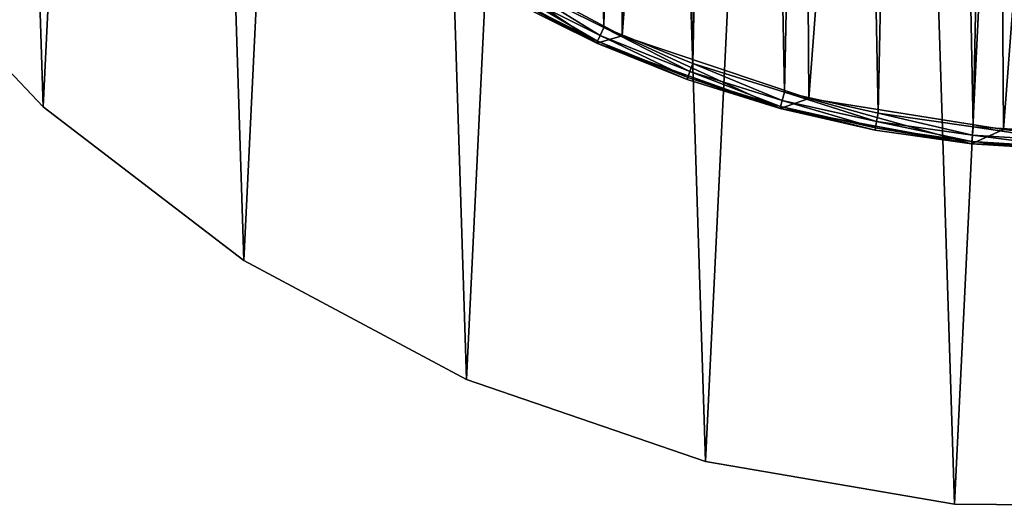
# Model space of a CAD drawing. Extents: x 35 to 217, y -91 to 91.
# Tile 2 of 43: x 63 to 121, y -91 to -63. Entities that reach past the tile are written whole.
import ezdxf

# ---------------------------------------------------------------- set-up
doc = ezdxf.new("R2010")
doc.units = 0
doc.header["$LTSCALE"] = 25.4
doc.layers.get('0').update_dxf_attribs({"color": 13, "linetype": 'CONTINUOUS'})

# ---------------------------------------------------------------- blocks, each defined once
blk = doc.blocks.new('CANOPY-A-MINI-10017-10018_')
at = {"color": 250}
mesh = blk.add_polyface(dxfattribs=at)
corners = [(36.159, -17.561, 1), (35.219, 11.779, 1), (34.504, -2.929, 1), (38.283, 26.182, 1), (40.139, -31.739, 1), (43.619, 39.907, 1), (46.341, -45.094, 1), (51.086, 52.598, 1), (54.606, -57.281, 1), (60.493, 63.927, 1), (64.718, -67.985, 1), (71.596, 73.6, 1), (76.417, -76.928, 1), (84.106, 81.368, 1), (89.399, -83.879, 1), (97.7, 87.027, 1), (103.327, -88.657, 1), (112.026, 90.433, 1), (117.842, -91.139, 1), (126.713, 91.497, 1), (132.567, -91.261, 1), (141.381, 90.191, 1), (147.121, -89.019, 1), (155.648, 86.549, 1), (161.126, -84.471, 1), (169.147, 80.665, 1), (174.221, -77.736, 1), (181.528, 72.693, 1), (186.066, -68.987, 1), (192.469, 62.837, 1), (196.354, -58.452, 1), (201.687, 51.354, 1), (204.818, -46.403, 1), (205.574, 45.094, 1), (211.241, -33.152, 1), (208.944, 38.541, 1), (214.052, 24.73, 1), (215.454, -19.042, 1), (216.878, 10.279, 1), (217.35, -4.439, 1)]
mesh.append_faces([[corners[k] for k in face] for face in [(0, 1, 2), (38, 37, 39)]], dxfattribs={"vtx0": -1, "color": 250})
mesh.append_faces([[corners[k] for k in face] for face in [(1, 0, 3), (3, 4, 5), (5, 6, 7), (7, 8, 9), (9, 10, 11), (11, 12, 13), (13, 14, 15), (15, 16, 17), (17, 18, 19), (19, 20, 21), (21, 22, 23), (23, 24, 25), (25, 26, 27), (27, 28, 29), (29, 30, 31), (31, 32, 33), (33, 34, 35), (35, 34, 36), (36, 37, 38)]], dxfattribs={"vtx0": -1, "vtx1": -1, "color": 250})
mesh.append_faces([[corners[k] for k in face] for face in [(3, 0, 4), (5, 4, 6), (7, 6, 8), (9, 8, 10), (11, 10, 12), (13, 12, 14), (15, 14, 16), (17, 16, 18), (19, 18, 20), (21, 20, 22), (23, 22, 24), (25, 24, 26), (27, 26, 28), (29, 28, 30), (31, 30, 32), (33, 32, 34), (36, 34, 37)]], dxfattribs={"vtx0": -1, "vtx2": -1, "color": 250})
mesh = blk.add_polyface(dxfattribs=at)
corners = [(35.219, 11.779), (36.159, -17.561), (34.504, -2.929), (38.283, 26.182), (40.139, -31.739), (43.619, 39.907), (46.341, -45.094), (51.086, 52.598), (54.606, -57.281), (60.493, 63.927), (64.718, -67.985), (71.596, 73.6), (76.417, -76.928), (84.106, 81.368), (89.399, -83.879), (97.7, 87.027), (103.327, -88.657), (112.026, 90.433), (117.842, -91.139), (126.713, 91.497), (132.567, -91.261), (141.381, 90.191), (147.121, -89.019), (155.648, 86.549), (161.126, -84.471), (169.147, 80.665), (174.221, -77.736), (181.528, 72.693), (186.066, -68.987), (192.469, 62.837), (196.354, -58.452), (201.687, 51.354), (204.818, -46.403), (205.574, 45.094), (211.241, -33.152), (208.944, 38.541), (214.052, 24.73), (215.454, -19.042), (216.878, 10.279), (217.35, -4.439)]
mesh.append_faces([[corners[k] for k in face] for face in [(0, 1, 2), (37, 38, 39)]], dxfattribs={"vtx0": -1, "color": 250})
mesh.append_faces([[corners[k] for k in face] for face in [(1, 3, 4), (4, 5, 6), (6, 7, 8), (8, 9, 10), (10, 11, 12), (12, 13, 14), (14, 15, 16), (16, 17, 18), (18, 19, 20), (20, 21, 22), (22, 23, 24), (24, 25, 26), (26, 27, 28), (28, 29, 30), (30, 31, 32), (32, 33, 34), (34, 36, 37)]], dxfattribs={"vtx0": -1, "vtx1": -1, "color": 250})
mesh.append_faces([[corners[k] for k in face] for face in [(1, 0, 3), (4, 3, 5), (6, 5, 7), (8, 7, 9), (10, 9, 11), (12, 11, 13), (14, 13, 15), (16, 15, 17), (18, 17, 19), (20, 19, 21), (22, 21, 23), (24, 23, 25), (26, 25, 27), (28, 27, 29), (30, 29, 31), (32, 31, 33), (34, 33, 35), (34, 35, 36), (37, 36, 38)]], dxfattribs={"vtx0": -1, "vtx2": -1, "color": 250})
at = {"color": 18}
mesh = blk.add_polyface(dxfattribs=at)
corners = [(56.605, -12.669, 11.7), (56.163, 9.945, 11.7), (55.471, -1.38, 11.7), (56.459, -0.476, 11.7), (57.486, -11.909, 11.7), (59.536, -23.63, 11.7), (60.38, -23.017, 11.7), (64.186, -33.979, 11.7), (65.062, -33.497, 11.7), (70.437, -43.447, 11.7), (71.406, -43.063, 11.7), (78.125, -51.791, 11.7), (79.238, -51.454, 11.7), (87.052, -58.793, 11.7), (88.344, -58.442, 11.7), (96.987, -64.273, 11.7), (98.477, -63.836, 11.7), (107.672, -68.087, 11.7), (109.359, -67.489, 11.7), (118.831, -70.139, 11.7), (120.693, -69.3, 11.7), (130.175, -70.374, 11.7), (132.172, -69.222, 11.7), (141.409, -68.786, 11.7), (143.48, -67.255, 11.7), (152.243, -65.417, 11.7), (154.311, -63.453, 11.7), (162.396, -60.353, 11.7), (164.368, -57.921, 11.7), (171.605, -53.726, 11.7), (173.378, -50.809, 11.7), (179.633, -45.708, 11.7), (181.094, -42.311, 11.7), (186.27, -36.506, 11.7), (187.306, -32.659, 11.7), (191.345, -26.359, 11.7), (191.845, -22.115, 11.7), (194.726, -15.529, 11.7), (194.587, -10.969, 11.7), (195.456, 0.476, 11.7), (196.327, -4.296, 11.7), (196.104, 7.047, 11.7), (57.329, 10.969, 11.7), (58.662, 21.012, 11.7), (60.07, 22.115, 11.7), (62.904, 31.535, 11.7), (64.609, 32.659, 11.7), (68.779, 41.241, 11.7), (70.821, 42.311, 11.7), (76.135, 49.879, 11.7), (78.537, 50.809, 11.7), (84.781, 57.225, 11.7), (87.547, 57.921, 11.7), (94.494, 63.09, 11.7), (97.604, 63.453, 11.7), (105.022, 67.32, 11.7), (108.435, 67.255, 11.7), (116.092, 69.806, 11.7), (119.744, 69.222, 11.7), (127.417, 70.485, 11.7), (131.222, 69.3, 11.7), (138.705, 69.338, 11.7), (142.557, 67.489, 11.7), (149.662, 66.395, 11.7), (153.438, 63.836, 11.7), (160.006, 61.733, 11.7), (163.571, 58.442, 11.7), (169.468, 55.472, 11.7), (172.677, 51.454, 11.7), (177.802, 47.774, 11.7), (180.509, 43.063, 11.7), (184.795, 38.839, 11.7), (186.853, 33.497, 11.7), (187.729, 33.979, 11.7), (191.536, 23.017, 11.7), (190.263, 28.898, 11.7), (194.066, 18.208, 11.7), (194.43, 11.909, 11.7)]
mesh.append_faces([[corners[k] for k in face] for face in [(0, 1, 2)]], dxfattribs={"vtx0": -1, "color": 18})
mesh.append_faces([[corners[k] for k in face] for face in [(3, 0, 4), (4, 5, 6), (6, 7, 8), (8, 9, 10), (10, 11, 12), (12, 13, 14), (14, 15, 16), (16, 17, 18), (18, 19, 20), (20, 21, 22), (22, 23, 24), (24, 25, 26), (26, 27, 28), (28, 29, 30), (30, 31, 32), (32, 33, 34), (34, 35, 36), (36, 37, 38), (38, 37, 39), (1, 42, 43), (42, 1, 3), (43, 44, 45), (45, 46, 47), (47, 48, 49), (49, 50, 51), (51, 52, 53), (53, 54, 55), (55, 56, 57), (57, 58, 59), (59, 60, 61), (61, 62, 63), (63, 64, 65), (65, 66, 67), (67, 68, 69), (69, 70, 71), (71, 72, 73), (73, 74, 75), (75, 74, 76), (76, 77, 41)]], dxfattribs={"vtx0": -1, "vtx1": -1, "color": 18})
mesh.append_faces([[corners[k] for k in face] for face in [(1, 0, 3)]], dxfattribs={"vtx0": -1, "vtx1": -1, "vtx2": -1, "color": 18})
mesh.append_faces([[corners[k] for k in face] for face in [(4, 0, 5), (6, 5, 7), (8, 7, 9), (10, 9, 11), (12, 11, 13), (14, 13, 15), (16, 15, 17), (18, 17, 19), (20, 19, 21), (22, 21, 23), (24, 23, 25), (26, 25, 27), (28, 27, 29), (30, 29, 31), (32, 31, 33), (34, 33, 35), (36, 35, 37), (39, 37, 40), (39, 40, 41), (43, 42, 44), (45, 44, 46), (47, 46, 48), (49, 48, 50), (51, 50, 52), (53, 52, 54), (55, 54, 56), (57, 56, 58), (59, 58, 60), (61, 60, 62), (63, 62, 64), (65, 64, 66), (67, 66, 68), (69, 68, 70), (71, 70, 72), (73, 72, 74), (76, 74, 77), (41, 77, 39)]], dxfattribs={"vtx0": -1, "vtx2": -1, "color": 18})
mesh = blk.add_polyface(dxfattribs=at)
corners = [(56.587, 4.235, 1), (56.806, -6.947, 1), (56.471, -1.36, 1), (57.153, 9.804, 1), (57.589, -12.489, 1), (58.165, 15.308, 1), (58.816, -17.95, 1), (59.616, 20.714, 1), (60.478, -23.295, 1), (61.498, 25.985, 1), (62.564, -28.488, 1), (63.798, 31.088, 1), (65.062, -33.497, 1), (66.501, 35.989, 1), (67.955, -38.288, 1), (69.59, 40.656, 1), (71.224, -42.831, 1), (73.044, 45.06, 1), (74.848, -47.096, 1), (76.841, 49.172, 1), (78.804, -51.056, 1), (80.957, 52.964, 1), (83.065, -54.685, 1), (85.365, 56.414, 1), (87.604, -57.959, 1), (90.036, 59.497, 1), (92.392, -60.857, 1), (94.94, 62.195, 1), (97.398, -63.361, 1), (100.045, 64.489, 1), (102.589, -65.454, 1), (105.319, 66.365, 1), (107.932, -67.122, 1), (110.726, 67.81, 1), (113.391, -68.355, 1), (116.231, 68.816, 1), (118.932, -69.144, 1), (121.8, 69.376, 1), (124.519, -69.485, 1), (127.396, 69.485, 1), (130.115, -69.376, 1), (132.983, 69.144, 1), (135.684, -68.816, 1), (138.524, 68.355, 1), (141.19, -67.81, 1), (143.983, 67.122, 1), (146.597, -66.365, 1), (149.326, 65.454, 1), (151.87, -64.489, 1), (154.517, 63.361, 1), (156.975, -62.195, 1), (159.523, 60.857, 1), (161.879, -59.497, 1), (164.311, 57.959, 1), (166.55, -56.414, 1), (168.85, 54.685, 1), (170.958, -52.964, 1), (173.112, 51.056, 1), (175.074, -49.172, 1), (177.067, 47.096, 1), (178.871, -45.06, 1), (180.691, 42.831, 1), (182.325, -40.656, 1), (183.96, 38.288, 1), (185.414, -35.989, 1), (186.853, 33.497, 1), (188.117, -31.088, 1), (189.351, 28.488, 1), (190.417, -25.985, 1), (191.437, 23.295, 1), (192.299, -20.714, 1), (193.1, 17.95, 1), (193.751, -15.308, 1), (194.326, 12.489, 1), (194.763, -9.804, 1), (195.109, 6.947, 1), (195.328, -4.235, 1), (195.444, 1.36, 1)]
mesh.append_faces([[corners[k] for k in face] for face in [(0, 1, 2), (76, 75, 77)]], dxfattribs={"vtx0": -1, "color": 18})
mesh.append_faces([[corners[k] for k in face] for face in [(1, 3, 4), (4, 5, 6), (6, 7, 8), (8, 9, 10), (10, 11, 12), (12, 13, 14), (14, 15, 16), (16, 17, 18), (18, 19, 20), (20, 21, 22), (22, 23, 24), (24, 25, 26), (26, 27, 28), (28, 29, 30), (30, 31, 32), (32, 33, 34), (34, 35, 36), (36, 37, 38), (38, 39, 40), (40, 41, 42), (42, 43, 44), (44, 45, 46), (46, 47, 48), (48, 49, 50), (50, 51, 52), (52, 53, 54), (54, 55, 56), (56, 57, 58), (58, 59, 60), (60, 61, 62), (62, 63, 64), (64, 65, 66), (66, 67, 68), (68, 69, 70), (70, 71, 72), (72, 73, 74), (74, 75, 76)]], dxfattribs={"vtx0": -1, "vtx1": -1, "color": 18})
mesh.append_faces([[corners[k] for k in face] for face in [(1, 0, 3), (4, 3, 5), (6, 5, 7), (8, 7, 9), (10, 9, 11), (12, 11, 13), (14, 13, 15), (16, 15, 17), (18, 17, 19), (20, 19, 21), (22, 21, 23), (24, 23, 25), (26, 25, 27), (28, 27, 29), (30, 29, 31), (32, 31, 33), (34, 33, 35), (36, 35, 37), (38, 37, 39), (40, 39, 41), (42, 41, 43), (44, 43, 45), (46, 45, 47), (48, 47, 49), (50, 49, 51), (52, 51, 53), (54, 53, 55), (56, 55, 57), (58, 57, 59), (60, 59, 61), (62, 61, 63), (64, 63, 65), (66, 65, 67), (68, 67, 69), (70, 69, 71), (72, 71, 73), (74, 73, 75)]], dxfattribs={"vtx0": -1, "vtx2": -1, "color": 18})
mesh = blk.add_polyface(dxfattribs=at)
corners = [(57.486, -11.909, 2.5), (57.329, 10.969, 2.5), (56.459, -0.476, 2.5), (60.07, 22.115, 2.5), (60.38, -23.017, 2.5), (64.609, 32.659, 2.5), (65.062, -33.497, 2.5), (70.821, 42.311, 2.5), (71.406, -43.063, 2.5), (78.537, 50.809, 2.5), (79.238, -51.454, 2.5), (87.547, 57.921, 2.5), (88.344, -58.442, 2.5), (97.604, 63.453, 2.5), (98.477, -63.836, 2.5), (108.435, 67.255, 2.5), (109.359, -67.489, 2.5), (119.744, 69.222, 2.5), (120.693, -69.3, 2.5), (131.222, 69.3, 2.5), (132.172, -69.222, 2.5), (142.557, 67.489, 2.5), (143.48, -67.255, 2.5), (153.438, 63.836, 2.5), (154.311, -63.453, 2.5), (163.571, 58.442, 2.5), (164.368, -57.921, 2.5), (172.677, 51.454, 2.5), (173.378, -50.809, 2.5), (180.509, 43.063, 2.5), (181.094, -42.311, 2.5), (186.853, 33.497, 2.5), (187.306, -32.659, 2.5), (191.536, 23.017, 2.5), (191.845, -22.115, 2.5), (194.43, 11.909, 2.5), (194.587, -10.969, 2.5), (195.456, 0.476, 2.5)]
mesh.append_faces([[corners[k] for k in face] for face in [(0, 1, 2), (35, 36, 37)]], dxfattribs={"vtx0": -1, "color": 18})
mesh.append_faces([[corners[k] for k in face] for face in [(1, 0, 3), (3, 4, 5), (5, 6, 7), (7, 8, 9), (9, 10, 11), (11, 12, 13), (13, 14, 15), (15, 16, 17), (17, 18, 19), (19, 20, 21), (21, 22, 23), (23, 24, 25), (25, 26, 27), (27, 28, 29), (29, 30, 31), (31, 32, 33), (33, 34, 35)]], dxfattribs={"vtx0": -1, "vtx1": -1, "color": 18})
mesh.append_faces([[corners[k] for k in face] for face in [(3, 0, 4), (5, 4, 6), (7, 6, 8), (9, 8, 10), (11, 10, 12), (13, 12, 14), (15, 14, 16), (17, 16, 18), (19, 18, 20), (21, 20, 22), (23, 22, 24), (25, 24, 26), (27, 26, 28), (29, 28, 30), (31, 30, 32), (33, 32, 34), (35, 34, 36)]], dxfattribs={"vtx0": -1, "vtx2": -1, "color": 18})
at = {"color": 250}
mesh = blk.add_polyface(dxfattribs=at)
corners = [(54.606, -57.281, 1), (64.718, -67.985), (64.718, -67.985, 1), (54.606, -57.281)]
mesh.append_faces([[corners[k] for k in face] for face in [(0, 1, 2), (1, 0, 3)]], dxfattribs={"vtx0": -1, "color": 250})
at = {"color": 18}
mesh = blk.add_polyface(dxfattribs=at)
corners = [(88.344, -58.442, 11.7), (98.477, -63.836, 2.5), (88.344, -58.442, 2.5), (98.477, -63.836, 11.7)]
mesh.append_faces([[corners[k] for k in face] for face in [(0, 1, 2), (1, 0, 3)]], dxfattribs={"vtx0": -1, "color": 18})
mesh = blk.add_polyface(dxfattribs=at)
corners = [(87.052, -58.793, 11.7), (91.909, -61.733, 2), (96.987, -64.273, 11.7)]
mesh.append_faces([[corners[k] for k in face] for face in [(0, 1, 2)]], dxfattribs={"color": 18})
mesh = blk.add_polyface(dxfattribs=at)
corners = [(92.151, -61.295, 1.134), (97.042, -64.15, 1.5), (91.974, -61.616, 1.5), (97.193, -63.817, 1.134)]
mesh.append_faces([[corners[k] for k in face] for face in [(0, 1, 2), (1, 0, 3)]], dxfattribs={"vtx0": -1, "color": 18})
mesh = blk.add_polyface(dxfattribs=at)
corners = [(92.392, -60.857, 1), (97.193, -63.817, 1.134), (92.151, -61.295, 1.134), (97.398, -63.361, 1)]
mesh.append_faces([[corners[k] for k in face] for face in [(0, 1, 2), (1, 0, 3)]], dxfattribs={"vtx0": -1, "color": 18})
mesh = blk.add_polyface(dxfattribs=at)
corners = [(96.987, -64.273, 2), (91.974, -61.616, 1.5), (97.042, -64.15, 1.5), (91.909, -61.733, 2)]
mesh.append_faces([[corners[k] for k in face] for face in [(0, 1, 2), (1, 0, 3)]], dxfattribs={"vtx0": -1, "color": 18})
mesh = blk.add_polyface(dxfattribs=at)
corners = [(96.987, -64.273, 11.7), (91.909, -61.733, 2), (96.987, -64.273, 2)]
mesh.append_faces([[corners[k] for k in face] for face in [(0, 1, 2)]], dxfattribs={"color": 18})
mesh = blk.add_polyface(dxfattribs=at)
corners = [(97.398, -63.361, 1), (102.421, -65.924, 1.134), (97.193, -63.817, 1.134), (102.589, -65.454, 1)]
mesh.append_faces([[corners[k] for k in face] for face in [(0, 1, 2), (1, 0, 3)]], dxfattribs={"vtx0": -1, "color": 18})
mesh = blk.add_polyface(dxfattribs=at)
corners = [(102.253, -66.395, 2), (97.042, -64.15, 1.5), (102.298, -66.269, 1.5), (96.987, -64.273, 2)]
mesh.append_faces([[corners[k] for k in face] for face in [(0, 1, 2), (1, 0, 3)]], dxfattribs={"vtx0": -1, "color": 18})
mesh = blk.add_polyface(dxfattribs=at)
corners = [(96.987, -64.273, 11.7), (96.987, -64.273, 2), (102.253, -66.395, 2)]
mesh.append_faces([[corners[k] for k in face] for face in [(0, 1, 2)]], dxfattribs={"color": 18})
mesh = blk.add_polyface(dxfattribs=at)
corners = [(96.987, -64.273, 11.7), (102.253, -66.395, 2), (107.672, -68.087, 11.7)]
mesh.append_faces([[corners[k] for k in face] for face in [(0, 1, 2)]], dxfattribs={"color": 18})
mesh = blk.add_polyface(dxfattribs=at)
corners = [(97.193, -63.817, 1.134), (102.298, -66.269, 1.5), (97.042, -64.15, 1.5), (102.421, -65.924, 1.134)]
mesh.append_faces([[corners[k] for k in face] for face in [(0, 1, 2), (1, 0, 3)]], dxfattribs={"vtx0": -1, "color": 18})
mesh = blk.add_polyface(dxfattribs=at)
corners = [(98.477, -63.836, 11.7), (109.359, -67.489, 2.5), (98.477, -63.836, 2.5), (109.359, -67.489, 11.7)]
mesh.append_faces([[corners[k] for k in face] for face in [(0, 1, 2), (1, 0, 3)]], dxfattribs={"vtx0": -1, "color": 18})
mesh = blk.add_polyface(dxfattribs=at)
corners = [(102.421, -65.924, 1.134), (107.707, -67.958, 1.5), (102.298, -66.269, 1.5), (107.802, -67.605, 1.134)]
mesh.append_faces([[corners[k] for k in face] for face in [(0, 1, 2), (1, 0, 3)]], dxfattribs={"vtx0": -1, "color": 18})
mesh = blk.add_polyface(dxfattribs=at)
corners = [(102.589, -65.454, 1), (107.802, -67.605, 1.134), (102.421, -65.924, 1.134), (107.932, -67.122, 1)]
mesh.append_faces([[corners[k] for k in face] for face in [(0, 1, 2), (1, 0, 3)]], dxfattribs={"vtx0": -1, "color": 18})
mesh = blk.add_polyface(dxfattribs=at)
corners = [(107.672, -68.087, 2), (102.298, -66.269, 1.5), (107.707, -67.958, 1.5), (102.253, -66.395, 2)]
mesh.append_faces([[corners[k] for k in face] for face in [(0, 1, 2), (1, 0, 3)]], dxfattribs={"vtx0": -1, "color": 18})
mesh = blk.add_polyface(dxfattribs=at)
corners = [(107.672, -68.087, 11.7), (102.253, -66.395, 2), (107.672, -68.087, 2)]
mesh.append_faces([[corners[k] for k in face] for face in [(0, 1, 2)]], dxfattribs={"color": 18})
mesh = blk.add_polyface(dxfattribs=at)
corners = [(107.932, -67.122, 1), (113.301, -68.846, 1.134), (107.802, -67.605, 1.134), (113.391, -68.355, 1)]
mesh.append_faces([[corners[k] for k in face] for face in [(0, 1, 2), (1, 0, 3)]], dxfattribs={"vtx0": -1, "color": 18})
mesh = blk.add_polyface(dxfattribs=at)
corners = [(107.802, -67.605, 1.134), (113.235, -69.206, 1.5), (107.707, -67.958, 1.5), (113.301, -68.846, 1.134)]
mesh.append_faces([[corners[k] for k in face] for face in [(0, 1, 2), (1, 0, 3)]], dxfattribs={"vtx0": -1, "color": 18})
mesh = blk.add_polyface(dxfattribs=at)
corners = [(109.359, -67.489, 11.7), (120.693, -69.3, 2.5), (109.359, -67.489, 2.5), (120.693, -69.3, 11.7)]
mesh.append_faces([[corners[k] for k in face] for face in [(0, 1, 2), (1, 0, 3)]], dxfattribs={"vtx0": -1, "color": 18})
at = {"color": 250}
mesh = blk.add_polyface(dxfattribs=at)
corners = [(76.417, -76.928, 1), (64.718, -67.985), (76.417, -76.928), (64.718, -67.985, 1)]
mesh.append_faces([[corners[k] for k in face] for face in [(0, 1, 2), (1, 0, 3)]], dxfattribs={"vtx0": -1, "color": 250})
at = {"color": 18}
mesh = blk.add_polyface(dxfattribs=at)
corners = [(113.21, -69.338, 2), (107.707, -67.958, 1.5), (113.235, -69.206, 1.5), (107.672, -68.087, 2)]
mesh.append_faces([[corners[k] for k in face] for face in [(0, 1, 2), (1, 0, 3)]], dxfattribs={"vtx0": -1, "color": 18})
mesh = blk.add_polyface(dxfattribs=at)
corners = [(107.672, -68.087, 11.7), (107.672, -68.087, 2), (118.831, -70.139, 11.7)]
mesh.append_faces([[corners[k] for k in face] for face in [(0, 1, 2)]], dxfattribs={"color": 18})
mesh = blk.add_polyface(dxfattribs=at)
corners = [(118.831, -70.139, 11.7), (107.672, -68.087, 2), (113.21, -69.338, 2)]
mesh.append_faces([[corners[k] for k in face] for face in [(0, 1, 2)]], dxfattribs={"color": 18})
mesh = blk.add_polyface(dxfattribs=at)
corners = [(113.301, -68.846, 1.134), (118.845, -70.006, 1.5), (113.235, -69.206, 1.5), (118.882, -69.641, 1.134)]
mesh.append_faces([[corners[k] for k in face] for face in [(0, 1, 2), (1, 0, 3)]], dxfattribs={"vtx0": -1, "color": 18})
mesh = blk.add_polyface(dxfattribs=at)
corners = [(113.391, -68.355, 1), (118.882, -69.641, 1.134), (113.301, -68.846, 1.134), (118.932, -69.144, 1)]
mesh.append_faces([[corners[k] for k in face] for face in [(0, 1, 2), (1, 0, 3)]], dxfattribs={"vtx0": -1, "color": 18})
mesh = blk.add_polyface(dxfattribs=at)
corners = [(118.831, -70.139, 2), (113.235, -69.206, 1.5), (118.845, -70.006, 1.5), (113.21, -69.338, 2)]
mesh.append_faces([[corners[k] for k in face] for face in [(0, 1, 2), (1, 0, 3)]], dxfattribs={"vtx0": -1, "color": 18})
mesh = blk.add_polyface(dxfattribs=at)
corners = [(118.831, -70.139, 11.7), (113.21, -69.338, 2), (118.831, -70.139, 2)]
mesh.append_faces([[corners[k] for k in face] for face in [(0, 1, 2)]], dxfattribs={"color": 18})
mesh = blk.add_polyface(dxfattribs=at)
corners = [(118.932, -69.144, 1), (124.508, -69.985, 1.134), (118.882, -69.641, 1.134), (124.519, -69.485, 1)]
mesh.append_faces([[corners[k] for k in face] for face in [(0, 1, 2), (1, 0, 3)]], dxfattribs={"vtx0": -1, "color": 18})
mesh = blk.add_polyface(dxfattribs=at)
corners = [(120.693, -69.3, 11.7), (132.172, -69.222, 2.5), (120.693, -69.3, 2.5), (132.172, -69.222, 11.7)]
mesh.append_faces([[corners[k] for k in face] for face in [(0, 1, 2), (1, 0, 3)]], dxfattribs={"vtx0": -1, "color": 18})
mesh = blk.add_polyface(dxfattribs=at)
corners = [(124.498, -70.485, 2), (118.845, -70.006, 1.5), (124.501, -70.351, 1.5), (118.831, -70.139, 2)]
mesh.append_faces([[corners[k] for k in face] for face in [(0, 1, 2), (1, 0, 3)]], dxfattribs={"vtx0": -1, "color": 18})
mesh = blk.add_polyface(dxfattribs=at)
corners = [(118.882, -69.641, 1.134), (124.501, -70.351, 1.5), (118.845, -70.006, 1.5), (124.508, -69.985, 1.134)]
mesh.append_faces([[corners[k] for k in face] for face in [(0, 1, 2), (1, 0, 3)]], dxfattribs={"vtx0": -1, "color": 18})
mesh = blk.add_polyface(dxfattribs=at)
corners = [(118.831, -70.139, 11.7), (118.831, -70.139, 2), (124.498, -70.485, 2)]
mesh.append_faces([[corners[k] for k in face] for face in [(0, 1, 2)]], dxfattribs={"color": 18})
mesh = blk.add_polyface(dxfattribs=at)
corners = [(118.831, -70.139, 11.7), (124.498, -70.485, 2), (130.175, -70.374, 11.7)]
mesh.append_faces([[corners[k] for k in face] for face in [(0, 1, 2)]], dxfattribs={"color": 18})
at = {"color": 250}
mesh = blk.add_polyface(dxfattribs=at)
corners = [(89.399, -83.879, 1), (76.417, -76.928), (89.399, -83.879), (76.417, -76.928, 1)]
mesh.append_faces([[corners[k] for k in face] for face in [(0, 1, 2), (1, 0, 3)]], dxfattribs={"vtx0": -1, "color": 250})
mesh = blk.add_polyface(dxfattribs=at)
corners = [(103.327, -88.657, 1), (89.399, -83.879), (103.327, -88.657), (89.399, -83.879, 1)]
mesh.append_faces([[corners[k] for k in face] for face in [(0, 1, 2), (1, 0, 3)]], dxfattribs={"vtx0": -1, "color": 250})
mesh = blk.add_polyface(dxfattribs=at)
corners = [(117.842, -91.139, 1), (103.327, -88.657), (117.842, -91.139), (103.327, -88.657, 1)]
mesh.append_faces([[corners[k] for k in face] for face in [(0, 1, 2), (1, 0, 3)]], dxfattribs={"vtx0": -1, "color": 250})
mesh = blk.add_polyface(dxfattribs=at)
corners = [(132.567, -91.261, 1), (117.842, -91.139), (132.567, -91.261), (117.842, -91.139, 1)]
mesh.append_faces([[corners[k] for k in face] for face in [(0, 1, 2), (1, 0, 3)]], dxfattribs={"vtx0": -1, "color": 250})

msp = doc.modelspace()

# ---------------------------------------------------------------- block references
at = {"color": 0}
msp.add_blockref('CANOPY-A-MINI-10017-10018_', (0, 0), dxfattribs=at)

doc.saveas('drawing.dxf')
